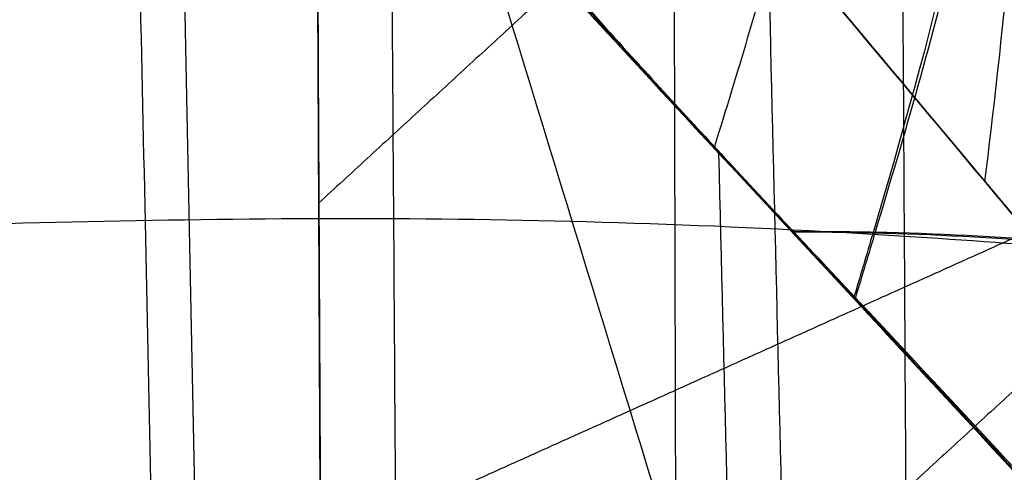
# Model space of a CAD drawing. Header units: millimetres. Extents: x -249 to 203, y -300 to 273.
# Tile 112 of 170: x 77 to 119, y 78 to 97. Entities that reach past the tile are written whole.
import ezdxf

# ---------------------------------------------------------------- set-up
doc = ezdxf.new("R2010")
doc.units = ezdxf.units.MM
doc.header["$MEASUREMENT"] = 0
for name, color, linetype in [('CORPO', 7, 'Continuous'), ('GAMBE', 7, 'Continuous'), ('PREDEFINITO', 7, 'Continuous')]:
    doc.layers.add(name, color=color, linetype=linetype)

msp = doc.modelspace()

# ---------------------------------------------------------------- linework, layer by layer
at = {"layer": 'CORPO'}
for points, knots in [([(118.2949423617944, 90.36828791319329, 423.6889602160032), (118.6730143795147, 93.31368302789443, 423.1427136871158), (119.3098712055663, 99.05912380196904, 422.5848324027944), (119.9103194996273, 107.0892051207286, 423.3178884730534), (120.1589555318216, 114.3791751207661, 425.5868652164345), (120.0608563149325, 120.7823355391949, 429.3062357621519), (119.6268547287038, 126.203494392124, 434.3844126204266), (118.6145103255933, 132.0272627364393, 442.8225358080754), (117.3705311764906, 134.7249312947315, 450.9429148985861), (116.3333455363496, 135.6795265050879, 456.9799068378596)], [0, 0, 0, 0, 6.503798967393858, 13.00759793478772, 19.51139690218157, 26.01519586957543, 32.41647173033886, 38.81774759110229, 51.62029931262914, 51.62029931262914, 51.62029931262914, 51.62029931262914]), ([(117.145762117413, 131.4812555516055, 401.9954785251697), (117.2280159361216, 130.9274160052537, 402.0727562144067), (117.4977658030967, 129.0972423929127, 402.3251248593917), (117.8512946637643, 126.6251438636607, 402.6504566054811), (118.2067931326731, 124.0634680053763, 402.9719698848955), (118.6403262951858, 120.8778069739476, 403.3592815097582), (119.2243740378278, 116.4198970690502, 403.8680645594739), (120.1787325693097, 108.7655325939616, 404.6699647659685), (121.0309238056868, 101.4958991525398, 405.352281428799), (121.8159973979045, 94.62144127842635, 405.9722205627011), (122.3515580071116, 89.89888341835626, 406.3965967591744), (122.9524905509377, 84.60160239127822, 406.8787205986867), (123.6893100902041, 78.1770731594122, 407.4807450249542), (124.5404306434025, 70.8142868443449, 408.1855549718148), (125.7695679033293, 60.2512130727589, 409.2120828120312), (127.0042073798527, 49.70113454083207, 410.2452502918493), (128.241573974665, 39.15998745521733, 411.2636935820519), (129.171199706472, 31.25427499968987, 412.020217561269), (130.104333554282, 23.34735325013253, 412.7738463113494), (131.353945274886, 12.80072457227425, 413.7768194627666), (132.6123842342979, 2.245394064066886, 414.7806113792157), (133.8774107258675, -8.31755437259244, 415.7857091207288), (134.8298185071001, -16.25023890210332, 416.5406814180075), (135.7841247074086, -24.18227893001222, 417.2955024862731), (137.0576251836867, -34.75325930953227, 418.3002546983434), (138.3310078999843, -45.31415842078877, 419.2995376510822), (139.6027458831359, -55.86879090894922, 420.2896132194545), (140.5564469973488, -63.77752882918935, 421.0292587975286), (141.5115751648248, -71.68679167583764, 421.7670913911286), (142.4693547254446, -79.59818057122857, 422.5049174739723), (143.4305325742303, -87.51137597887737, 423.2437432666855), (144.3964303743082, -95.42852116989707, 423.9858171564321), (145.3642834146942, -103.3452388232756, 424.7289617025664), (146.3325420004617, -111.2628712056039, 425.4722129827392), (147.2983502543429, -119.1783268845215, 426.2115439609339), (148.2636625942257, -127.1259540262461, 426.9458211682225), (149.2396959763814, -135.2177262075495, 427.6787211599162), (150.1946610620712, -143.1996373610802, 428.3884055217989), (151.1313196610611, -151.0323786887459, 429.0846473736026), (151.9536328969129, -157.8964143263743, 429.7013134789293), (152.6948424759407, -164.0560641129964, 430.2668471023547), (153.2986984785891, -169.0547479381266, 430.7368544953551), (153.8583913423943, -173.6693147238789, 431.1825201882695), (154.3669260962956, -177.8515642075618, 431.5968510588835), (154.8813010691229, -182.0329206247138, 432.0168161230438), (155.626933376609, -188.1222962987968, 432.6240002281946), (156.5979834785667, -196.1412158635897, 433.3918029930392), (157.5147240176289, -204.0961270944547, 434.0221081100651), (158.1634829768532, -210.0626813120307, 434.381741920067), (158.5106670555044, -213.3817073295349, 434.5409991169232), (158.7776595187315, -216.0194105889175, 434.640523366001), (158.907080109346, -217.3266929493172, 434.6807393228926), (158.9706603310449, -217.9772814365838, 434.6984308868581)], [62.03186713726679, 62.03186713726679, 62.03186713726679, 62.03186713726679, 63.74101468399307, 67.68241687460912, 69.65311796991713, 71.62381906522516, 77.47491898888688, 83.32601891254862, 95.02821875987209, 99.60726227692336, 104.1863057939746, 109.3349210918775, 115.6276002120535, 123.6364132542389, 131.6452262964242, 147.6628779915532, 155.6635468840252, 163.6642157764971, 171.6648710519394, 179.6655263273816, 195.6739897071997, 203.699714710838, 211.7254397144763, 219.7511461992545, 227.7768526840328, 243.8148967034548, 251.8171264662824, 259.8193562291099, 267.8215859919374, 275.8238157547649, 283.8303584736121, 291.8369011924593, 299.8492258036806, 307.8615504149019, 315.8738691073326, 323.8861877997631, 332.00258436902, 340.4607596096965, 348.106989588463, 355.7532195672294, 361.2552502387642, 366.757280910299, 370.8805082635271, 375.2156154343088, 379.4046366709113, 383.5936579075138, 393.7463011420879, 403.8989443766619, 407.9935207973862, 412.0880972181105, 414.113410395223, 416.1170246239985, 416.1170246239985, 416.1170246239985, 416.1170246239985]), ([(158.9706603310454, -217.9772814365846, 434.6984308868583), (158.9070801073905, -217.3266929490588, 434.6807393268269), (158.7776595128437, -216.0194105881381, 434.6405233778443), (158.5106670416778, -213.3817073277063, 434.5409991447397), (158.1634829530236, -210.0626813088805, 434.3817419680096), (157.5147239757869, -204.0961270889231, 434.0221081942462), (156.5979834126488, -196.1412158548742, 433.391803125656), (155.6269332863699, -188.1222962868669, 432.624000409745), (154.881300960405, -182.032920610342, 432.0168163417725), (154.3669259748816, -177.8515641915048, 431.5968513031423), (153.8583912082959, -173.6693147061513, 431.1825204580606), (153.298698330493, -169.0547479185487, 430.7368547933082), (152.6948423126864, -164.0560640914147, 430.2668474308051), (151.9536327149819, -157.8964143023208, 429.7013138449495), (151.1313194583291, -151.0323786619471, 429.0846477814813), (150.1946608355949, -143.1996373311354, 428.3884059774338), (149.2396957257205, -135.2177261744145, 427.6787216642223), (148.2636623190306, -127.1259539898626, 426.9458217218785), (147.298349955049, -119.1783268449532, 426.2115445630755), (146.3325416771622, -111.2628711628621, 425.4722136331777), (145.364283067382, -103.345238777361, 424.7289624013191), (144.3964300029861, -95.42852112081, 423.9858179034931), (143.4305321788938, -87.51137592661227, 423.2437440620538), (142.469354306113, -79.59818051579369, 422.504918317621), (141.5115747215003, -71.68679161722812, 421.7670922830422), (140.5564465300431, -63.7775287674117, 421.0292597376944), (139.6027453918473, -55.86879084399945, 420.2896142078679), (138.3310073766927, -45.31415835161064, 419.2995387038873), (137.0576246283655, -34.75325923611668, 418.3002558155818), (135.7841241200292, -24.18227885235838, 417.2955036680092), (134.8298178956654, -16.25023882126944, 416.5406826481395), (133.877410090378, -8.317554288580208, 415.78571039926), (132.6123835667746, 2.245394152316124, 414.78061272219), (131.3539445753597, 12.800724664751, 413.7768208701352), (130.1043328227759, 23.34735334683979, 412.7738477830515), (129.1711989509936, 31.2542750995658, 412.0202190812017), (128.2415731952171, 39.1599875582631, 411.2636951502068), (127.004206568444, 49.70113464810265, 410.2452519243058), (125.7695670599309, 60.2512131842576, 409.2120845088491), (124.5404297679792, 70.81428696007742, 408.1855567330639), (123.6893091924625, 78.1770732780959, 407.4807468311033), (122.9524896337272, 84.60160251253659, 406.8787224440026), (122.3515570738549, 89.89888354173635, 406.3965986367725), (121.8159964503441, 94.62144140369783, 405.9722224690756), (121.0309228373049, 101.495899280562, 405.3522833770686), (120.1787315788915, 108.7655327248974, 404.6699667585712), (119.2243730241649, 116.4198972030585, 403.8680665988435), (118.6403252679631, 120.8778071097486, 403.3592835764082), (118.2067920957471, 124.0634681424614, 402.9719719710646), (117.8512936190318, 126.6251440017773, 402.6504587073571), (117.4977825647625, 129.0971179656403, 402.3251433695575), (117.2280515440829, 130.9271673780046, 402.0727926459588), (117.1458165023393, 131.4808823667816, 401.9955327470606)], [-416.1170246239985, -416.1170246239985, -416.1170246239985, -416.1170246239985, -414.113410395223, -412.0880972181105, -407.9935207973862, -403.8989443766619, -393.7463011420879, -383.5936579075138, -379.4046366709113, -375.2156154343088, -370.8805082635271, -366.757280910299, -361.2552502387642, -355.7532195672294, -348.106989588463, -340.4607596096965, -332.00258436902, -323.8861877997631, -315.8738691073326, -307.8615504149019, -299.8492258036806, -291.8369011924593, -283.8303584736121, -275.8238157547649, -267.8215859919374, -259.8193562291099, -251.8171264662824, -243.8148967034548, -227.7768526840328, -219.7511461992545, -211.7254397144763, -203.699714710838, -195.6739897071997, -179.6655263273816, -171.6648710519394, -163.6642157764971, -155.6635468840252, -147.6628779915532, -131.6452262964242, -123.6364132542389, -115.6276002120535, -109.3349210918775, -104.1863057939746, -99.60726227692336, -95.02821875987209, -83.32601891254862, -77.47491898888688, -71.62381906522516, -69.65311796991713, -67.68241687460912, -63.74101468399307, -62.032251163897, -62.032251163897, -62.032251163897, -62.032251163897]), ([(115.5176469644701, -218.6153160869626, 427.554768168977), (115.5213837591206, -217.9632533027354, 427.4973002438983), (115.6311198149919, -199.6746754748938, 425.882724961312), (116.0494466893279, -170.2150194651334, 423.1606110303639), (116.3688374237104, -126.8704325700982, 419.5009282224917), (116.1929950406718, -83.46831588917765, 416.1917773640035), (115.7941199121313, -40.4177258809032, 412.9594989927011), (115.3863971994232, 2.552831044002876, 409.7387833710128), (115.0823125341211, 45.09459611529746, 406.5610314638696), (114.8619160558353, 88.3450348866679, 403.2501127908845), (114.6735251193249, 116.1625621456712, 401.9160255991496), (114.6120959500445, 130.9547452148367, 400.8394412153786), (114.6108806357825, 131.250466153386, 400.8177970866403)], [-1697.688055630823, -1697.688055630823, -1697.688055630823, -1697.688055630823, -1696.084458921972, -1652.36845113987, -1608.652443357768, -1564.936435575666, -1521.220427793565, -1477.504420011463, -1433.788412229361, -1390.072404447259, -1346.356396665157, -1345.465968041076, -1345.465968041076, -1345.465968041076, -1345.465968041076]), ([(93.1779757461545, -218.7093372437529, 425.6501808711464), (93.18363908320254, -218.0367579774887, 425.5819018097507), (93.3434395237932, -199.3047374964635, 423.6800285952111), (93.68884787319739, -169.8396419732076, 420.6866135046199), (94.03480059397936, -126.1872614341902, 416.4575575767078), (94.03076781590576, -82.46175201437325, 412.5195943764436), (93.78665161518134, -38.9077933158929, 408.7540943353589), (93.47453691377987, 4.390598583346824, 405.0824088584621), (93.19985553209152, 47.15180871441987, 401.5165612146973), (92.95026522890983, 89.35244932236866, 398.1593425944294), (92.7544826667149, 115.2856973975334, 396.3283956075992), (92.65058999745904, 129.9468231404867, 394.9220537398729), (92.64963703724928, 130.0813567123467, 394.909121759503)], [-1697.698480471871, -1697.698480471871, -1697.698480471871, -1697.698480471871, -1696.084458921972, -1652.36845113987, -1608.652443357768, -1564.936435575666, -1521.220427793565, -1477.504420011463, -1433.788412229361, -1390.072404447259, -1346.356396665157, -1345.951987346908, -1345.951987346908, -1345.951987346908, -1345.951987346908]), ([(83.27634542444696, -280.6382511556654, 447.0638556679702), (83.40459010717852, -277.0445371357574, 446.7765159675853), (84.24280568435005, -253.2453254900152, 444.8736147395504), (85.3459523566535, -218.726569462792, 442.1102991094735), (86.48934571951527, -170.076743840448, 438.1547758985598), (87.07747818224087, -120.6179101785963, 434.0262611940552), (87.0176232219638, -70.76301011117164, 429.8000074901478), (86.38312513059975, -21.05961229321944, 425.7345501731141), (85.43181607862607, 27.82021578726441, 422.3126273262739), (84.43769104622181, 74.88712907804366, 420.369222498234), (83.86230242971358, 104.8977117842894, 421.0580542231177), (83.42609913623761, 123.9486641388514, 421.8469668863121), (83.3936482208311, 125.3457066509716, 421.9060892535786)], [-1751.779067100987, -1751.779067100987, -1751.779067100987, -1751.779067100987, -1743.562012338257, -1694.230591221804, -1644.899170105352, -1595.567748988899, -1546.236327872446, -1496.904906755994, -1447.573485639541, -1398.242064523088, -1348.910643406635, -1345.08684875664, -1345.08684875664, -1345.08684875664, -1345.08684875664]), ([(190.0649403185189, 4.379390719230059, 425.2333453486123), (180.9417198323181, 15.51272946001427, 425.5800356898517), (174.2297868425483, 23.47762405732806, 425.3312514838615), (156.6168989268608, 44.52713336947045, 424.7160762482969), (148.2413020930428, 54.55165481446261, 424.5368020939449), (131.4913879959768, 74.58451705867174, 424.0765995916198), (123.1236466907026, 84.59756038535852, 423.7768498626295), (105.7529092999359, 105.3632283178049, 423.3990024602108), (98.53329891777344, 113.9716718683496, 423.2730048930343), (89.57973926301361, 124.7531671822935, 422.6855998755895)], [31.3275891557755, 31.3275891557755, 31.3275891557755, 31.3275891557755, 66.26625893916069, 66.26625893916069, 97.98967084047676, 97.98967084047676, 129.6847251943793, 129.6847251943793, 163.7356659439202, 163.7356659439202, 163.7356659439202, 163.7356659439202]), ([(111.1056858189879, 122.6797370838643, 466.3057829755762), (111.2834328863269, 122.5299902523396, 465.8507236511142), (111.4609880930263, 122.3796070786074, 465.3964718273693), (113.1944583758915, 120.9019465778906, 460.9638425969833), (116.2696502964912, 118.1282854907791, 453.1147623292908), (118.0178855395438, 113.7886191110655, 446.9055403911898), (118.37423195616, 107.9024231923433, 442.3470384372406), (117.3146601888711, 100.7749574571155, 439.6857230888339), (114.8601103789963, 92.42201581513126, 439.0072310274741), (113.3121924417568, 87.2549458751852, 438.712727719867), (113.0296315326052, 86.31529416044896, 438.6642775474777), (112.745726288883, 85.37301329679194, 438.619639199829)], [786.7445450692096, 786.7445450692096, 786.7445450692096, 786.7445450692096, 787.9357890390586, 787.9357890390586, 798.3928141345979, 808.8498392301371, 808.8498392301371, 819.3068643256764, 829.7638894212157, 829.7638894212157, 832.0777248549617, 832.0777248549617, 832.0777248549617, 832.0777248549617]), ([(111.0877605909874, 121.7286326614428, 466.6124811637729), (111.2626249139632, 121.5790130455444, 466.1575872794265), (114.50060764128, 118.7911134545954, 457.7318574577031), (120.490357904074, 112.8850517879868, 441.978336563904), (115.7316137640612, 95.70446672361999, 440.1410055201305), (112.9492651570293, 86.28888022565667, 439.660146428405), (112.6701652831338, 85.34806450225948, 439.6159810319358)], [786.7445450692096, 786.7445450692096, 786.7445450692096, 786.7445450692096, 787.9357890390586, 808.8498392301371, 829.7638894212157, 832.0777248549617, 832.0777248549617, 832.0777248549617, 832.0777248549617]), ([(105.4138382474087, 120.7025240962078, 459.7108351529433), (106.4114131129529, 119.9694421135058, 457.2191254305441), (108.9749252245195, 117.8813339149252, 450.7141448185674), (110.6327977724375, 114.7181853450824, 445.3262498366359), (111.0316445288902, 108.7854780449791, 440.6461326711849), (109.9062182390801, 102.3666188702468, 438.7072789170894), (107.668798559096, 94.982868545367, 438.3618160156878), (106.6948724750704, 91.85881725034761, 438.2896500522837)], [792.0917143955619, 792.0917143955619, 792.0917143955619, 792.0917143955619, 798.3928141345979, 808.8498392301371, 808.8498392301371, 819.3068643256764, 826.8327098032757, 826.8327098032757, 826.8327098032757, 826.8327098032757]), ([(87.8321920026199, 114.3369977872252, 438.1912408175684), (88.23052241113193, 114.2408122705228, 438.3430663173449), (88.62682315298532, 114.150189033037, 438.4873384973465), (91.19976165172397, 113.600054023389, 439.3728199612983), (95.82434025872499, 112.9565969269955, 440.5030838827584), (100.7839822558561, 112.5901729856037, 441.2830961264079), (105.8030367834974, 112.2028081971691, 442.0928513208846), (110.861477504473, 111.7952831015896, 442.9294777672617), (115.802892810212, 111.2139523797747, 443.9929581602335), (122.9823906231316, 110.1086586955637, 445.8929519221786), (127.3854681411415, 109.0731668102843, 447.5450957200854), (136.1472135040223, 107.0031770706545, 450.8443833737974), (140.5680583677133, 105.9531554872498, 452.5160327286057), (149.0525780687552, 103.4329273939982, 456.4030994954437), (153.0843651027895, 101.9714012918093, 458.6048911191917), (160.8654192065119, 98.79091249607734, 463.3403697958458), (164.6296289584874, 97.0688264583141, 465.8791233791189), (171.8370928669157, 93.24654945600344, 471.4497262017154), (175.2025401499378, 91.23232729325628, 474.3609774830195), (180.8325933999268, 89.8974318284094, 476.4890036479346), (182.5069116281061, 89.6683330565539, 476.8957039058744), (184.3363031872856, 89.51991599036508, 477.2023354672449)], [1570.600694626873, 1570.600694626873, 1570.600694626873, 1570.600694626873, 1571.913386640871, 1571.913386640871, 1579.069957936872, 1586.226529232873, 1586.226529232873, 1593.383100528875, 1600.539671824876, 1600.539671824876, 1614.852814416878, 1614.852814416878, 1629.16595700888, 1629.16595700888, 1643.479099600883, 1643.479099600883, 1657.792242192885, 1657.792242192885, 1672.105384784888, 1672.105384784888, 1677.414776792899, 1677.414776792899, 1677.414776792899, 1677.414776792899]), ([(81.6041587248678, -279.4656710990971, 466.963071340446), (81.72805405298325, -275.9763986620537, 466.6202105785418), (82.5371707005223, -252.8801020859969, 464.352053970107), (83.5996731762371, -219.3872415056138, 461.0761664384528), (84.70330184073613, -172.2107902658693, 456.4959433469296), (85.2812484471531, -124.2799090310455, 451.8791810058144), (85.24416660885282, -75.99071616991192, 447.3087833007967), (84.65306358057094, -27.86531567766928, 442.9743282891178), (83.744019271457, 19.46219725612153, 439.2458628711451), (82.7792008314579, 65.0794143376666, 436.8073525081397), (82.1831579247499, 94.23429444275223, 436.8232546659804), (81.73213303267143, 112.7398091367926, 437.0689717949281), (81.70163563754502, 113.9758589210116, 437.0860602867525)], [-1756.881077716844, -1756.881077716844, -1756.881077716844, -1756.881077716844, -1748.899503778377, -1701.005667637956, -1653.111831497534, -1605.217995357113, -1557.324159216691, -1509.43032307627, -1461.536486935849, -1413.642650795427, -1365.748814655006, -1362.383222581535, -1362.383222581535, -1362.383222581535, -1362.383222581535]), ([(186.9189581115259, 5.323925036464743, 444.0651271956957), (184.8282532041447, 7.586317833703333, 443.9483205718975), (177.3841421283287, 15.68368695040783, 443.4666213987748), (169.9201297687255, 23.75633384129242, 442.9697118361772), (163.4437691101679, 30.73683628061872, 442.5316412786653), (159.0696360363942, 35.45194482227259, 442.2430495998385), (150.2974999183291, 44.87894566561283, 441.6460376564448), (145.9116144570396, 49.59810288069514, 441.3492869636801), (137.1318688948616, 59.03926869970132, 440.759990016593), (132.7385405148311, 63.76614999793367, 440.4748926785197), (123.9739312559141, 73.20190785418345, 439.8814954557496), (119.5976559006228, 77.93561111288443, 439.5449537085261), (112.2882143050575, 85.78024117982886, 439.1415301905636), (107.5117725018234, 90.9365860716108, 438.8337702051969), (102.7520584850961, 96.10019283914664, 438.4092936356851), (97.73441262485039, 101.6653227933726, 437.8928501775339), (95.60387037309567, 104.1037193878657, 437.6938130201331), (91.2701485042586, 108.9840254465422, 437.5067635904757), (89.08642454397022, 111.3931510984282, 437.5529582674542), (86.79021486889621, 113.7085672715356, 437.6154863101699)], [-147.6604982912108, -147.6604982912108, -147.6604982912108, -147.6604982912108, -137.9578507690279, -128.255203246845, -128.255203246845, -108.0227480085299, -108.0227480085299, -87.76209792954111, -87.76209792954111, -67.48053843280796, -67.48053843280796, -47.23159578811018, -47.23159578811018, -33.79400563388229, -20.35641547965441, -20.35641547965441, -10.2011902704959, -10.2011902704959, 0, 0, 0, 0]), ([(86.97782936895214, 113.9257876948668, 437.3390079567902), (89.26266180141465, 111.7876080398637, 437.0599194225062), (91.32252280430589, 109.4620094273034, 436.8134976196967), (95.38519035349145, 104.6754711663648, 436.8802256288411), (97.34908558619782, 102.2800991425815, 437.1249615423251), (102.0475028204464, 96.91472481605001, 437.8016097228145), (105.4875604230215, 93.15444011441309, 438.2447621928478), (108.9610735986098, 89.40867916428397, 438.4544814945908), (115.9598065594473, 81.95069640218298, 438.7526801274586), (120.1318922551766, 77.43110283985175, 439.1200155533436), (128.4928025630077, 68.46318293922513, 439.694821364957), (132.6916161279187, 63.96520319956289, 439.9587754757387), (141.0801507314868, 54.98932807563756, 440.5252039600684), (145.2688083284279, 50.50168730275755, 440.8127805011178), (153.6532318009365, 41.54214354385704, 441.3953804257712), (157.8247625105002, 37.05571073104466, 441.6670646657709), (164.0059356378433, 30.40932429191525, 442.0912019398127), (174.5443348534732, 19.0056988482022, 442.7920116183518), (185.0429315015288, 7.552628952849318, 443.4624005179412), (187.0295285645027, 5.398677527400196, 443.5495090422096)], [0, 0, 0, 0, 10.2011902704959, 10.2011902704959, 20.35641547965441, 20.35641547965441, 33.79400563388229, 47.23159578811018, 47.23159578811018, 67.48053843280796, 67.48053843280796, 87.76209792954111, 87.76209792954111, 108.0227480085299, 108.0227480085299, 128.255203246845, 128.255203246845, 137.9578507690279, 147.6604982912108, 147.6604982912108, 147.6604982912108, 147.6604982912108]), ([(187.0113698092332, 5.38902113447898, 443.5670483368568), (185.0251704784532, 7.543184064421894, 443.4795556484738), (174.5273692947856, 18.99667696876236, 442.8083984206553), (163.9897655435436, 30.40072542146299, 442.106820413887), (157.8098195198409, 37.04776440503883, 441.6814978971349), (153.6391181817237, 41.53463825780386, 441.4090125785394), (145.2563546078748, 50.4950647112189, 440.8248093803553), (141.0685275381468, 54.9831471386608, 440.5364306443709), (132.6816548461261, 63.95990602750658, 439.9683969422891), (128.4836726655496, 68.45832787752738, 439.7036398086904), (120.1244237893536, 77.4271312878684, 439.1272292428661), (115.9531681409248, 81.9471662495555, 438.7590920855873), (108.9558160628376, 89.40588333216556, 438.4595596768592), (105.483404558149, 93.1522301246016, 438.2487762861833), (102.0444486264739, 96.91310066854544, 437.8045597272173), (97.34699851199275, 102.2789892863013, 437.1269774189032), (95.38351956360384, 104.6745826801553, 436.8818394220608), (91.32168646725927, 109.4615646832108, 436.8143054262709), (89.26224363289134, 111.7873856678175, 437.0603233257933), (86.97782936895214, 113.9257876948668, 437.3390079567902)], [-147.6604982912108, -147.6604982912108, -147.6604982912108, -147.6604982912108, -137.9578507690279, -128.255203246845, -128.255203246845, -108.0227480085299, -108.0227480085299, -87.76209792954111, -87.76209792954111, -67.48053843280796, -67.48053843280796, -47.23159578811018, -47.23159578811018, -33.79400563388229, -20.35641547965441, -20.35641547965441, -10.2011902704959, -10.2011902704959, 0, 0, 0, 0]), ([(87.42593935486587, 113.7394633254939, 438.8753717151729), (87.83464117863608, 113.6411973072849, 439.0309705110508), (92.69193551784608, 112.5352360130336, 440.7983550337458), (103.0767644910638, 111.8167217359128, 442.3914563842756), (118.2548353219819, 110.5520364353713, 444.9864877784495), (131.3462586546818, 107.4792018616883, 449.8970171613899), (144.5332643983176, 104.3494105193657, 454.8893203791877), (156.5170146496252, 100.0103386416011, 461.4357595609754), (167.7092800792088, 94.88391519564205, 468.995817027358), (175.8137913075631, 89.96956418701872, 476.0966378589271), (182.2719135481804, 89.0821039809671, 477.6715977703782), (184.1552481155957, 88.9283707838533, 477.9887370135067)], [1570.600694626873, 1570.600694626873, 1570.600694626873, 1570.600694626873, 1571.913386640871, 1586.226529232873, 1600.539671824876, 1614.852814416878, 1629.16595700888, 1643.479099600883, 1657.792242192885, 1672.105384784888, 1677.414776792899, 1677.414776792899, 1677.414776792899, 1677.414776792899]), ([(86.5470458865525, 113.3767169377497, 438.0503600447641), (88.88346526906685, 111.3447486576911, 437.8882658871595), (91.00721752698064, 109.1344897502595, 437.7232202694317), (95.15293151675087, 104.54741205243, 437.8497456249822), (97.14942994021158, 102.223686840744, 438.1093738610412), (104.6497489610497, 93.92700182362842, 439.1726560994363), (106.1383700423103, 92.3863193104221, 439.321199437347), (115.8585484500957, 81.9104397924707, 439.7572769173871), (120.0181927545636, 77.40503164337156, 440.108136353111), (128.3598515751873, 68.39210977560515, 440.6879110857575), (132.5397096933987, 63.88527765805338, 440.9442519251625), (140.8875080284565, 54.87165240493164, 441.4977430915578), (145.058164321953, 50.36644021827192, 441.778867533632), (153.3925543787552, 41.36147422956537, 442.3444457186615), (157.561741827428, 36.86552371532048, 442.6083286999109), (165.7198676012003, 28.05055855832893, 443.1616614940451), (182.8265426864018, 9.568833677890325, 444.3210321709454), (186.835043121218, 5.262118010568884, 444.520807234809)], [0, 0, 0, 0, 10.2011902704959, 10.2011902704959, 20.35641547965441, 20.35641547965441, 47.23159578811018, 47.23159578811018, 67.48053843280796, 67.48053843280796, 87.76209792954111, 87.76209792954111, 108.0227480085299, 108.0227480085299, 128.255203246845, 128.255203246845, 147.6604982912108, 147.6604982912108, 147.6604982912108, 147.6604982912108]), ([(86.60260036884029, 113.4913468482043, 437.8919646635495), (88.91060545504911, 110.998916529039, 438.045593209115), (91.21861054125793, 108.5064862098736, 438.1992217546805), (95.82422118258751, 103.5328560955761, 438.5057866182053), (98.12182673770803, 101.0516563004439, 438.6587229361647), (103.4596683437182, 95.28728500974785, 439.0140275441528), (109.5401404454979, 88.72094201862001, 439.4187641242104), (115.6206125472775, 82.15459902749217, 439.823500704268), (123.2421436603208, 73.92405597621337, 440.330815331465), (127.8234387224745, 68.97668442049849, 440.6357616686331), (136.9934083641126, 59.07397211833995, 441.246145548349), (141.582082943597, 54.11863137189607, 441.5515830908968), (150.7547013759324, 44.21305862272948, 442.1621432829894), (155.3386452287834, 39.26282662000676, 442.4672659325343), (164.5001538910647, 29.36925138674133, 443.0770866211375), (169.0777187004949, 24.4259081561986, 443.3817846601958), (175.8504939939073, 17.11194226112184, 443.8326032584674), (180.2409149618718, 12.37069693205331, 444.1248443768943), (184.6313359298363, 7.629451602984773, 444.4170854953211), (186.8265464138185, 5.258828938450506, 444.5632060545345)], [0, 0, 0, 0, 10.2011902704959, 10.2011902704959, 20.35641547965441, 20.35641547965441, 33.79400563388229, 47.23159578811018, 47.23159578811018, 67.48053843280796, 67.48053843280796, 87.76209792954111, 87.76209792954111, 108.0227480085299, 108.0227480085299, 128.255203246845, 128.255203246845, 137.9578507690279, 147.6604982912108, 147.6604982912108, 147.6604982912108, 147.6604982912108]), ([(186.8300944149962, 5.266922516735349, 444.6248803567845), (178.4681679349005, 14.2684589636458, 443.9246451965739), (170.122282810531, 23.29717014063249, 443.445024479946), (153.4234309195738, 41.3320170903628, 442.3480489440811), (145.0757968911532, 50.34610492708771, 441.7925919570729), (128.3875176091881, 68.36742070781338, 440.6750906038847), (120.049139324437, 77.37484208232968, 440.0837905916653), (103.3346809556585, 95.4182224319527, 439.0596842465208), (94.96060275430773, 104.4468089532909, 438.5468570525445), (86.62586036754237, 113.4950658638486, 437.7022682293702)], [-681.8117883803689, -681.8117883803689, -681.8117883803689, -681.8117883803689, -644.8966988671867, -644.8966988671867, -608.0016698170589, -608.0016698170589, -571.1350854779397, -571.1350854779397, -534.151290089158, -534.151290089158, -534.151290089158, -534.151290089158]), ([(97.85335908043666, 101.7290622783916, 437.2088285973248), (99.11956240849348, 101.6034749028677, 437.4472071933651), (100.4123783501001, 101.5019465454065, 437.6594188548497), (104.2168270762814, 101.2470553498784, 438.2366244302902), (109.3473964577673, 101.0114745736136, 438.9004147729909), (114.4754383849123, 100.7063368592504, 439.6827064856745), (121.9468702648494, 99.99309172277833, 441.1788737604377), (126.5533891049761, 99.19584819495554, 442.5945392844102), (135.6287051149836, 97.4861284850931, 445.5558803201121), (140.1499362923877, 96.56050199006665, 447.1162890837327), (148.7968383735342, 94.24843246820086, 450.8249625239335), (152.8937167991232, 92.86986228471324, 452.9622455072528), (160.791160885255, 89.835516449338, 457.6080678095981), (164.6018276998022, 88.1788178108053, 460.1191761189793), (171.9541270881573, 84.57142554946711, 465.527225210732), (175.4206572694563, 82.68833822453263, 468.3210649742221), (181.1297461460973, 81.3477055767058, 470.4224128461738), (182.8462871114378, 81.10020497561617, 470.8339106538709), (184.717452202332, 80.92520435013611, 471.1450489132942)], [1582.448574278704, 1582.448574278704, 1582.448574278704, 1582.448574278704, 1586.226529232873, 1586.226529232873, 1593.383100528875, 1600.539671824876, 1600.539671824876, 1614.852814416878, 1614.852814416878, 1629.16595700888, 1629.16595700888, 1643.479099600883, 1643.479099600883, 1657.792242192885, 1657.792242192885, 1672.105384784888, 1672.105384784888, 1677.555895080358, 1677.555895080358, 1677.555895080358, 1677.555895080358]), ([(108.7337079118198, -280.223667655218, 450.2280334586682), (108.8558932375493, -276.7542629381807, 449.9241488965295), (109.6890079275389, -253.2384512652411, 447.8656211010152), (110.9249614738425, -218.8776895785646, 444.8679844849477), (112.2853170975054, -170.2159420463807, 440.591261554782), (113.0180789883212, -120.8733679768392, 436.1745147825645), (113.0228722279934, -71.33069841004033, 431.6901261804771), (112.2636332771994, -22.03573013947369, 427.4235772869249), (110.942123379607, 26.58278434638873, 423.9852756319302), (109.7987976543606, 67.64842461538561, 422.5456251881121), (109.2158096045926, 91.88423548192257, 423.1095452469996), (108.9924071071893, 101.4933714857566, 423.4711788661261)], [-1751.583690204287, -1751.583690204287, -1751.583690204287, -1751.583690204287, -1743.562012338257, -1694.230591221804, -1644.899170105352, -1595.567748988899, -1546.236327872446, -1496.904906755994, -1447.573485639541, -1398.242064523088, -1368.928655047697, -1368.928655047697, -1368.928655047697, -1368.928655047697]), ([(106.6417095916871, -279.0459837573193, 470.0902375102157), (106.7593443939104, -275.6617329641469, 469.7334959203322), (107.5587012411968, -252.8055580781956, 467.3254203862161), (108.7441467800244, -219.4415699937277, 463.8244697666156), (110.0483202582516, -172.2530109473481, 458.9158657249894), (110.7574931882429, -124.4334175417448, 454.0150505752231), (110.7843140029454, -76.42960761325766, 449.2561017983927), (110.089066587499, -28.66498022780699, 444.8612048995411), (108.829697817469, 18.45423472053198, 441.2125272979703), (107.7147657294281, 58.39572083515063, 439.2580689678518), (107.1220720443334, 82.0770402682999, 439.1999270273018), (106.8912686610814, 91.58152186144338, 439.2780919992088)], [-1756.716677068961, -1756.716677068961, -1756.716677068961, -1756.716677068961, -1748.899503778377, -1701.005667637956, -1653.111831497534, -1605.217995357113, -1557.324159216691, -1509.43032307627, -1461.536486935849, -1413.642650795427, -1384.815704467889, -1384.815704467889, -1384.815704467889, -1384.815704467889]), ([(-23.01653625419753, 85.43830963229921, 389.9990066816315), (-21.57247397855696, 85.47225694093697, 390.0075969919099), (-11.91806863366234, 85.68978525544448, 390.0827071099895), (3.670715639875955, 86.2529236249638, 390.4011799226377), (26.18662432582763, 86.94600099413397, 391.4496251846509), (48.52152245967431, 87.63966707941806, 393.0030890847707), (70.83705536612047, 88.44912315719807, 395.1321387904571), (92.96742049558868, 88.99020914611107, 398.0216087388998), (110.2634451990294, 88.38809236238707, 401.4354788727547), (120.0460452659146, 87.66372297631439, 405.4581096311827), (122.6289010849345, 87.45507226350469, 406.6192998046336)], [1063.584881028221, 1063.584881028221, 1063.584881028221, 1063.584881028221, 1067.331238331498, 1089.784686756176, 1112.238135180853, 1134.69158360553, 1157.145032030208, 1179.598480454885, 1202.051928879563, 1210.139436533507, 1210.139436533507, 1210.139436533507, 1210.139436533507]), ([(110.0140746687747, 88.20356271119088, 439.4945028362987), (111.1852817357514, 88.1993574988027, 439.5705557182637), (117.6782727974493, 88.13656677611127, 440.0451634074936), (128.6302278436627, 87.12956761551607, 442.0299475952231), (142.7404631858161, 84.98450212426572, 445.7482098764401), (155.4202808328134, 81.36277589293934, 451.3781187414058), (167.1857873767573, 76.78160840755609, 458.4084641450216), (176.2518270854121, 72.6559744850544, 464.515632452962), (182.8341607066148, 71.68919910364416, 466.0715058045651), (184.8968949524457, 71.47424395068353, 466.4227139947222)], [1597.40850601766, 1597.40850601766, 1597.40850601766, 1597.40850601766, 1600.539671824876, 1614.852814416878, 1629.16595700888, 1643.479099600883, 1657.792242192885, 1672.105384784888, 1677.995803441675, 1677.995803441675, 1677.995803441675, 1677.995803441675]), ([(110.0791242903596, 88.22098886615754, 438.4973207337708), (111.2558123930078, 88.22146386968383, 438.5738508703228), (112.4301213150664, 88.21447504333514, 438.6598358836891), (118.9067604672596, 88.08435989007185, 439.2517755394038), (123.891427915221, 87.66244184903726, 440.1574992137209), (133.5916018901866, 86.56125669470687, 442.3137502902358), (138.3385965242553, 85.87189584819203, 443.5690553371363), (147.3850417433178, 83.98909677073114, 446.7389589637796), (151.6628879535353, 82.80133869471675, 448.6474181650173), (159.8925512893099, 80.10164832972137, 452.9289194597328), (163.8439129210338, 78.59158543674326, 455.298673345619), (171.5624860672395, 75.40583659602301, 460.2325524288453), (175.2675565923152, 73.77105471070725, 462.7324722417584), (181.2171456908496, 72.45565499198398, 464.7958947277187), (183.0757625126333, 72.18282389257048, 465.2348811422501), (185.0931601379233, 71.97039222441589, 465.5764535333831)], [1597.40850601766, 1597.40850601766, 1597.40850601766, 1597.40850601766, 1600.539671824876, 1600.539671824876, 1614.852814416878, 1614.852814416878, 1629.16595700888, 1629.16595700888, 1643.479099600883, 1643.479099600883, 1657.792242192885, 1657.792242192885, 1672.105384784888, 1672.105384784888, 1677.995803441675, 1677.995803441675, 1677.995803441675, 1677.995803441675])]:
    msp.add_open_spline(points, degree=3, knots=knots, dxfattribs=at)
msp.add_rational_spline([(118.7369877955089, 133.8837652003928, 403.0679153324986), (118.8081668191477, 133.4076486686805, 403.1364047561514), (118.9874905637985, 132.203239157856, 403.308413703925), (119.3530266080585, 129.7175804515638, 403.6552493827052), (119.7335614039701, 127.0629386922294, 404.0078894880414), (120.0937397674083, 124.4919090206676, 404.3341955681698), (120.5349429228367, 121.2949483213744, 404.7277120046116), (121.1345029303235, 116.8231246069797, 405.2456919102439), (122.1257306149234, 109.1503725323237, 406.0642779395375), (123.0245044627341, 101.874220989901, 406.762817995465), (123.8590680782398, 95.00724949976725, 407.3972008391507), (124.430657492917, 90.29060903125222, 407.8314096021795), (125.073302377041, 85.0045754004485, 408.3240018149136), (125.8604587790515, 78.59101682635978, 408.9384544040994), (126.7688055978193, 71.23923358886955, 409.6570263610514), (128.0790220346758, 60.68373339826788, 410.7031453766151), (129.3901386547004, 50.14323629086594, 411.754424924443), (130.6955728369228, 39.61272930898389, 412.7902185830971), (131.6728816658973, 31.71171774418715, 413.5599795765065), (132.6499862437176, 23.80979629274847, 414.3268629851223), (133.9542064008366, 13.26536322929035, 415.3482187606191), (135.2605372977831, 2.717450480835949, 416.3705295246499), (136.5687293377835, -7.83490432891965, 417.3947779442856), (137.5520549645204, -15.76290105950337, 418.1649546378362), (138.5356573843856, -23.69067171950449, 418.9355820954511), (139.8469109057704, -34.26040029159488, 419.9626184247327), (141.1553006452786, -44.81731480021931, 420.9851510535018), (142.4597573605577, -55.36396860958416, 421.9994582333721), (143.4370874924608, -63.26930597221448, 422.7582715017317), (144.4142970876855, -71.17506069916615, 423.5161029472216), (145.3922396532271, -79.08264339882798, 424.2748310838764), (146.3713019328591, -86.99186300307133, 425.0355591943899), (147.3524155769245, -94.90462391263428, 425.8006076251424), (148.3340808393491, -102.8181767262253, 426.567868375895), (149.3156451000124, -110.7330907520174, 427.3362511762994), (150.295366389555, -118.6469770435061, 428.1017200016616), (151.276168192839, -126.5943050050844, 428.863221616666), (152.2703237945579, -134.6876504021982, 429.6248657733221), (153.2459758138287, -142.666638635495, 430.3632494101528), (154.2028950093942, -150.4935182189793, 431.0884690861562), (155.0423292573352, -157.3491037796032, 431.7312106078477), (155.7977224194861, -163.4991780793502, 432.3208264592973), (156.4123698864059, -168.4889383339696, 432.8108587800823), (156.9813417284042, -173.0942235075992, 433.275403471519), (157.4980623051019, -177.2675380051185, 433.7071534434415), (158.017728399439, -181.4487275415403, 434.1462983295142), (158.7728405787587, -187.542373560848, 434.7823338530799), (159.7609311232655, -195.5825457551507, 435.5907724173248), (160.7164819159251, -203.5704671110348, 436.2619677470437), (161.4153285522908, -209.5654110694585, 436.6507822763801), (161.7985308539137, -212.90310024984, 436.8255283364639), (162.0995316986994, -215.5561428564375, 436.9366159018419), (162.2476386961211, -216.8711949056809, 436.9822722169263), (162.3210198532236, -217.5254045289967, 437.0025685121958)], [1.000741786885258, 1.000748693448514, 1.000760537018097, 1.000758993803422, 1.000693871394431, 1.000575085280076, 1.000384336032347, 1.000002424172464, 0.9990915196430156, 0.9979153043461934, 0.996615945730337, 0.9956639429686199, 0.9945391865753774, 0.993168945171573, 0.9915867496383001, 0.9893228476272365, 0.9871030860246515, 0.9850369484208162, 0.9835590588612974, 0.9821525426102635, 0.9803674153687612, 0.9787006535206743, 0.9771108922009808, 0.9759488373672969, 0.974812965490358, 0.9733233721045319, 0.9718606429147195, 0.9704066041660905, 0.9693296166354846, 0.9682741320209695, 0.9672497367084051, 0.9662670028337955, 0.9653360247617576, 0.9644254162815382, 0.9635051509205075, 0.9625436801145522, 0.9615083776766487, 0.9603585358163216, 0.9590897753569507, 0.957798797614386, 0.9566429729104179, 0.9556084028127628, 0.9547685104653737, 0.9539950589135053, 0.9532869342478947, 0.9526841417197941, 0.9517494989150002, 0.9503880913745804, 0.9483241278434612, 0.9460810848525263, 0.9445671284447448, 0.9431818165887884, 0.9424325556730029, 0.9420415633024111], degree=3, knots=[60.04001076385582, 60.04001076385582, 60.04001076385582, 60.04001076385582, 61.50275509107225, 63.74101468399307, 67.68241687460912, 69.65311796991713, 71.62381906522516, 77.47491898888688, 83.32601891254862, 95.02821875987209, 99.60726227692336, 104.1863057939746, 109.3349210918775, 115.6276002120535, 123.6364132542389, 131.6452262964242, 147.6628779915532, 155.6635468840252, 163.6642157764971, 171.6648710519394, 179.6655263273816, 195.6739897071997, 203.699714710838, 211.7254397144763, 219.7511461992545, 227.7768526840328, 243.8148967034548, 251.8171264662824, 259.8193562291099, 267.8215859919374, 275.8238157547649, 283.8303584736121, 291.8369011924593, 299.8492258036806, 307.8615504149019, 315.8738691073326, 323.8861877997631, 332.00258436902, 340.4607596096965, 348.106989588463, 355.7532195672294, 361.2552502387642, 366.757280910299, 370.8805082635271, 375.2156154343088, 379.4046366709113, 383.5936579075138, 393.7463011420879, 403.8989443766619, 407.9935207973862, 412.0880972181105, 414.113410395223, 416.1170246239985, 416.1170246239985, 416.1170246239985, 416.1170246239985], dxfattribs=at)
for points, degree in [([(89.55463178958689, 124.7431891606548, 422.8851611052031), (94.3446835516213, 119.0140389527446, 423.0191276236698), (103.9247870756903, 107.5557385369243, 423.2870606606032), (118.2949423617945, 90.36828791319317, 423.6889602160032), (132.6650976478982, 73.18083728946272, 424.0908597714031), (147.0352529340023, 55.9933866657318, 424.4927593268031), (161.405408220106, 38.80593604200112, 424.894658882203), (175.7755635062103, 21.61848541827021, 425.2965584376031), (185.3556670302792, 10.16018500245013, 425.5644914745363), (190.1457187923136, 4.431034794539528, 425.698457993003)], 3), ([(89.55463178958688, 124.7431891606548, 422.885161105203), (94.5340886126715, 120.5124150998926, 422.7705613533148), (104.4731236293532, 111.9938284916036, 422.6344921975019), (119.2773943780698, 99.00539759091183, 422.7741683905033), (133.921689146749, 85.751244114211, 423.3477066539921), (148.278648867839, 72.16520315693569, 424.4631386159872), (162.257302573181, 58.15474665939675, 426.27154069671), (175.3752995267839, 43.80741861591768, 428.583376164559), (184.599155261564, 34.0952027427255, 430.297724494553), (189.5300406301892, 30.01898200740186, 430.0758704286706)], 3), ([(89.55463178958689, 124.7431891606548, 422.8851611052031), (94.65567404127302, 121.8936804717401, 422.8148230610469), (104.8237325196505, 116.0970309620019, 422.8335571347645), (119.8973223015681, 107.0416589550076, 423.4501024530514), (134.6970830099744, 97.53145262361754, 424.8092845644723), (149.0050155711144, 87.45315824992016, 427.0960199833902), (162.6654060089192, 76.64839660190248, 430.5689045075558), (174.8478132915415, 65.28144584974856, 434.9221111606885), (183.7852641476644, 57.49216544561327, 438.1030936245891), (188.8144172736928, 54.8422830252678, 437.8356589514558)], 3), ([(89.55463178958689, 124.7431891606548, 422.8851611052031), (94.70998656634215, 123.1335841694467, 423.1453664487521), (104.978253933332, 119.7925932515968, 423.8646165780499), (120.1580065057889, 114.3315666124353, 425.677484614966), (134.9961997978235, 108.3032047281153, 428.4166768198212), (149.2209137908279, 101.5662411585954, 432.3128478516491), (162.6379194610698, 93.92312238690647, 437.6885558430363), (174.2074293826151, 85.59742593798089, 444.1784728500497), (182.933720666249, 79.82282830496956, 448.850115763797), (188.0103300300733, 78.39166897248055, 448.8403513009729)], 3), ([(105.4917684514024, 93.15586106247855, 438.1904179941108), (107.5159544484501, 90.93840154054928, 438.8045910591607), (109.5401404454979, 88.72094201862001, 439.4187641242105)], 2), ([(111.7470664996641, 86.43059395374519, 438.5790434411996), (115.2039575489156, 82.65101074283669, 439.3024562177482), (118.6608485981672, 78.8714275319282, 440.0258689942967)], 2)]:
    msp.add_open_spline(points, degree=degree, dxfattribs=at)
at = {"layer": 'GAMBE'}
for p, q in [((89.55463178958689, 124.7431891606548, 422.8851611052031), (190.1456816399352, 4.431040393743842, 425.6984082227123)), ((90.04796916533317, 24.32736780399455, 425.2332160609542), (89.55463178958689, 124.7431891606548, 422.8851611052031))]:
    msp.add_line(p, q, dxfattribs=at)
at = {"layer": 'PREDEFINITO'}
for points, degree in [([(104.8899328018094, 128.9529368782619, 414.0125631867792), (105.0132663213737, 81.38750758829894, 417.663232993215), (105.1365998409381, 33.82207829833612, 421.3139027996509)], 2), ([(89.55463178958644, 124.7431891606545, 422.8851611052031), (89.80129965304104, 74.53527861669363, 424.0591874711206), (90.04796751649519, 24.32736807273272, 425.233213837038)], 2), ([(102.9895211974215, 123.8985520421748, 425.2563260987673), (107.8523589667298, 118.0452107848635, 425.2458346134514), (117.5795457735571, 106.3275938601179, 425.2248516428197), (132.1522446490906, 88.69667284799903, 425.1933771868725), (146.6816864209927, 71.02163779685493, 425.1619027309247), (161.1757483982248, 53.3322416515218, 425.1304282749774), (175.6485561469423, 35.63847913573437, 425.0989538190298), (185.2879191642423, 23.84202081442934, 425.0779708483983), (190.1060542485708, 17.94381481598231, 425.0674793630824)], 3), ([(116.4736301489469, 123.7862991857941, 427.4966127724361), (120.6049433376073, 118.720276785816, 427.2624212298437), (128.8705922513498, 108.5663631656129, 426.794038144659), (141.2329029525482, 93.22650148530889, 426.0914635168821), (153.5086994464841, 77.79841172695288, 425.3888888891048), (165.7137363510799, 62.34159978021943, 424.6863142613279), (177.8762647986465, 46.87605509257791, 423.9837396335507), (185.9662661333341, 36.56445867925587, 423.5153565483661), (190.0081739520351, 31.40870679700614, 423.2811650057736)], 3), ([(106.3198083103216, 104.6911646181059, 423.3540377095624), (98.02393340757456, 97.06720051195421, 423.5323143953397), (89.72805850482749, 89.44323640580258, 423.710591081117)], 2), ([(120.2252338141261, 88.23973642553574, 411.2672796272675), (105.0132663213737, 81.38750758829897, 417.663232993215), (89.80129882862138, 74.53527875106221, 424.0591863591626)], 2), ([(123.0849848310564, 84.639140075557, 423.822914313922), (106.4932350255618, 69.39121186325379, 424.1794676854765), (89.90148522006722, 54.14328365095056, 424.5360210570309)], 2)]:
    msp.add_open_spline(points, degree=degree, dxfattribs=at)
for points, knots in [([(89.55463178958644, 124.7431891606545, 422.8851611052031), (95.14302396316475, 118.0591809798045, 423.0414533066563), (106.3198083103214, 104.6911646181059, 423.3540377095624), (122.2167981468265, 85.67753658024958, 423.7986334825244), (132.5253958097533, 73.34791672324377, 424.086937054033), (137.2456012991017, 67.70230504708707, 424.2189484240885)], [0, 0, 0, 0, 35.31002798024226, 70.62005596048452, 100.4444817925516, 100.4444817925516, 100.4444817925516, 100.4444817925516]), ([(113.6467852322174, 46.01483642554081, 424.7260822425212), (111.2622684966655, 53.80696157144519, 424.5438773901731), (106.0546512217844, 70.82441626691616, 424.1459547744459), (98.02393340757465, 97.0672005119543, 423.5323143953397), (92.3777323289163, 115.5178596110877, 423.100878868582), (89.55463178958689, 124.7431891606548, 422.8851611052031)], [-100.4444817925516, -100.4444817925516, -100.4444817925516, -100.4444817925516, -70.62005596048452, -35.31002798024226, 0, 0, 0, 0])]:
    msp.add_open_spline(points, degree=3, knots=knots, dxfattribs=at)

doc.saveas('drawing.dxf')
